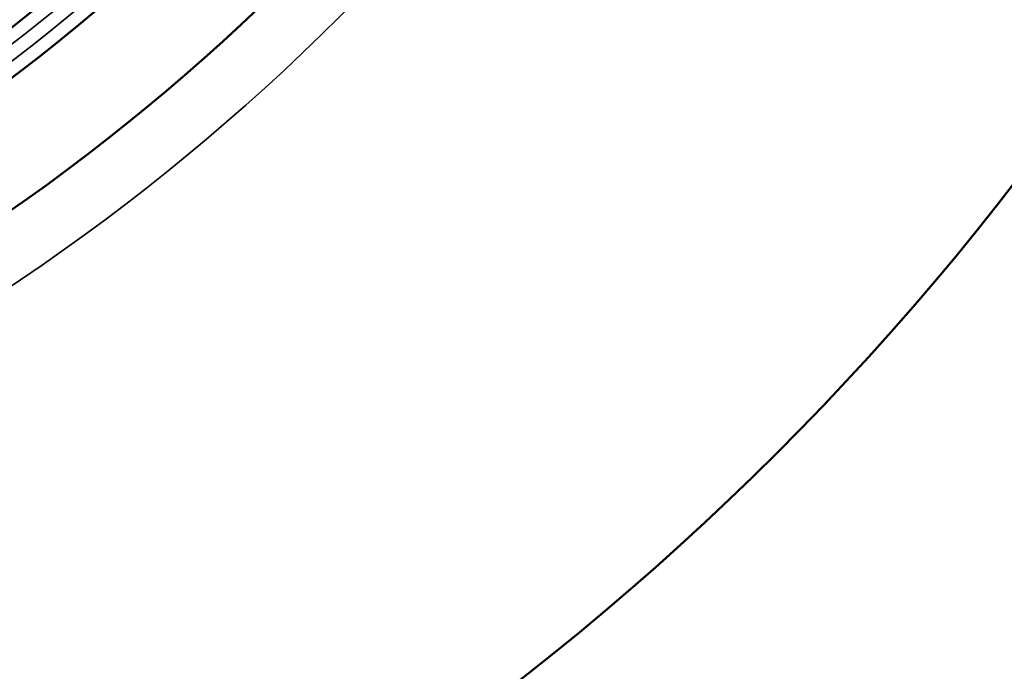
# Model space of a CAD drawing. Header units: inches. Extents: x 0 to 93.5, y 0 to 66.1.
# Tile 35 of 256: x 34.7 to 37.7, y 30.8 to 32.7. Entities that reach past the tile are written whole.
import ezdxf

# ---------------------------------------------------------------- set-up
doc = ezdxf.new("R2010")
doc.units = ezdxf.units.IN
doc.header["$LTSCALE"] = 4
doc.header["$MEASUREMENT"] = 0
for name, color, linetype, lineweight in [('Dimension (ANSI)', 7, 'Continuous', 25), ('Visible (ANSI)', 7, 'Continuous', 50), ('Visible Narrow (ANSI)', 7, 'Continuous', 35)]:
    doc.layers.add(name, color=color, linetype=linetype, lineweight=lineweight)
doc.styles.add('Note Text (ANSI)', font='arial.ttf')
doc.dimstyles.new('Default (ANSI)', dxfattribs={"dimscale": 4, "dimtxt": 0.24, "dimasz": 0.098425, "dimexe": 0.125, "dimexo": 0.0625, "dimgap": 0.031496, "dimtad": 0, "dimtih": 1, "dimtoh": 1, "dimrnd": 1e-08, "dimzin": 4, "dimdsep": 46, "dimtxsty": 'Note Text (ANSI)', "dimcen": 0.09, "dimdle": 0.393701, "dimclrd": 256, "dimclre": 256, "dimclrt": 256, "dimadec": 0, "dimazin": 1, "dimtfac": 0.5, "dimtofl": 0, "dimtmove": 0, "dimatfit": 3, "dimfxl": 1, "dimtolj": 1, "dimtzin": 4, "dimlwd": -1, "dimlwe": -1, "dimarcsym": 0})

# ---------------------------------------------------------------- blocks, each defined once
blk = doc.blocks.new('*D15')
at = {"layer": 'Defpoints', "color": 0, "transparency": 16777216}
for p in [(20.917, 37.0205), (41.4682, 37.0205), (41.4682, 20.4817)]:
    blk.add_point(p, dxfattribs=at)
at = {"layer": 'Dimension (ANSI)', "transparency": 16777216}
for p, q in [((20.917, 36.7705), (20.917, 19.9817)), ((41.4682, 36.7705), (41.4682, 19.9817)), ((21.3107, 20.4817), (41.0745, 20.4817))]:
    blk.add_line(p, q, dxfattribs=at)
for points in [[(21.3107, 20.5473), (21.3107, 20.4161), (20.917, 20.4817)], [(41.0745, 20.5473), (41.0745, 20.4161), (41.4682, 20.4817)]]:
    blk.add_solid(points, dxfattribs=at)
at = {"layer": 'Dimension (ANSI)', "transparency": 16777216, "insert": (29.5611, 21.588), "char_height": 0.96, "attachment_point": 1, "style": 'Note Text (ANSI)'}
blk.add_mtext('\\A1;20.55', dxfattribs=at)

msp = doc.modelspace()

# ---------------------------------------------------------------- linework, layer by layer
at = {"layer": 'Visible (ANSI)'}
for radius in [8.189, 6.1811, 5.8661, 5.748]:
    msp.add_circle((31.1926, 37.2174), radius, dxfattribs=at)
at = {"layer": 'Visible Narrow (ANSI)'}
for radius in [6.3662, 5.8268, 5.7874]:
    msp.add_circle((31.1926, 37.2174), radius, dxfattribs=at)

# ---------------------------------------------------------------- dimensions: what is measured, and where the dimension line sits
at = {"layer": 'Dimension (ANSI)'}
dim = msp.add_linear_dim(base=(41.4682, 20.4817), p1=(20.917, 37.0205), p2=(41.4682, 37.0205), angle=180, dimstyle='Default (ANSI)', override={"dimgap": 0.031496, "dimtad": 1, "dimtih": 0, "dimtoh": 0, "dimdec": 2, "dimtol": 0, "dimlim": 0, "dimtp": 0, "dimtm": 0, "dimtdec": 2, "dimatfit": 1}, dxfattribs=at)
dim.commit()
dim.dimension.update_dxf_attribs({"geometry": '*D15', "text_midpoint": (31.1926, 20.4817), "dimtype": 160})

doc.saveas('drawing.dxf')
